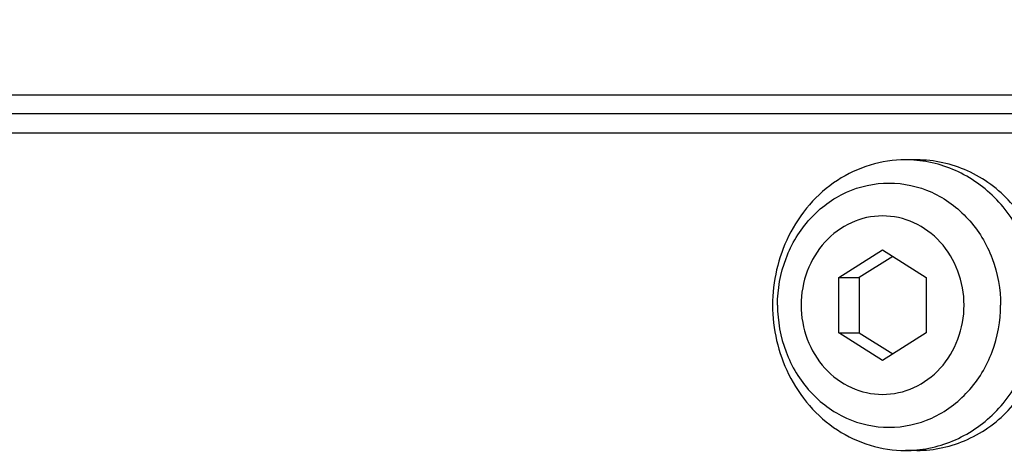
# Model space of a CAD drawing. Extents: x 0 to 594, y 0 to 420.
# Tile 14 of 104: x 86.47 to 89.05, y 182.21 to 183.35. Entities that reach past the tile are written whole.
import ezdxf

# ---------------------------------------------------------------- set-up
doc = ezdxf.new("R2010")
doc.units = 0
doc.header["$LTSCALE"] = 32.67
doc.layers.get('0').update_dxf_attribs({"linetype": 'CONTINUOUS'})
for name, color, linetype in [('1_DESIGN', 7, 'CONTINUOUS'), ('ASSY', 7, 'CONTINUOUS'), ('DRIV_DIM', 7, 'CONTINUOUS'), ('ROUND', 7, 'CONTINUOUS')]:
    doc.layers.add(name, color=color, linetype=linetype)
doc.styles.get("Standard").update_dxf_attribs({"font": 'txt', "width": 0.8})
doc.dimstyles.new('DIMSTYLE_1', dxfattribs={"dimtxt": 3.8, "dimasz": 1.8, "dimexe": 2, "dimexo": 1.5, "dimgap": 1.9, "dimtad": 1, "dimdec": 3, "dimlfac": 10, "dimtxsty": 'STANDARD', "dimblk": 'OPEN', "dimblk1": 'OPEN', "dimblk2": 'OPEN', "dimcen": 0.09, "dimazin": 2, "dimtp": 0.5, "dimtm": 0.5, "dimtfac": 1, "dimtdec": -1, "dimtofl": 0, "dimtmove": 0, "dimatfit": 3, "dimtolj": 1})

# ---------------------------------------------------------------- blocks, each defined once
blk = doc.blocks.new('*D0')
at = {"layer": 'DRIV_DIM', "color": 2, "linetype": 'CONTINUOUS'}
blk.add_line((239.529, 254.232), (249.3813, 265.1741), dxfattribs=at)
for points in [[(246.2876, 264.4209), (248.043, 263.6878), (247.1042, 265.3424)], [(56.7869, 180.6076), (57.3883, 178.8028), (58.0181, 180.5979)]]:
    blk.add_lwpolyline(points, dxfattribs=at)
for start, end in [(48, 114), (114, 180)]:
    blk.add_arc((171.6123, 178.8028), 114.2239, start, end, dxfattribs=at)
blk = doc.blocks.new('_OPEN')
at = {"color": 0, "linetype": 'BYBLOCK'}
for p, q in [((0, 0), (-1, 0.342)), ((-1, -0.342), (0, 0)), ((-1, 0), (0, 0))]:
    blk.add_line(p, q, dxfattribs=at)

msp = doc.modelspace()

# ---------------------------------------------------------------- linework, layer by layer
at = {"layer": '1_DESIGN', "color": 7, "linetype": 'CONTINUOUS'}
for p, q in [((88.61293, 182.67501), (88.72713, 182.74718)), ((88.72713, 182.74718), (88.84132, 182.67501)), ((88.75357, 182.73047), (88.66581, 182.67501)), ((88.61293, 182.53067), (88.61293, 182.67501)), ((88.61293, 182.67501), (88.66581, 182.67501)), ((88.66581, 182.67501), (88.66581, 182.53067)), ((88.84132, 182.67501), (88.84132, 182.53067)), ((88.72713, 182.45851), (88.61293, 182.53067)), ((88.61293, 182.53067), (88.66581, 182.53067)), ((88.66581, 182.53067), (88.75357, 182.47521)), ((88.84132, 182.53067), (88.72713, 182.45851))]:
    msp.add_line(p, q, dxfattribs=at)
for centre, start, end in [((88.78676, 182.66526), 84.627, 89.99645), ((88.78676, 182.54043), 270.00355, 275.373)]:
    msp.add_arc(centre, 0.31758, start, end, dxfattribs=at)
for points, knots in [([(88.78678, 182.98284), (88.75569, 182.98284), (88.6927, 182.97347), (88.60578, 182.9325), (88.5322, 182.86793), (88.4958, 182.81279), (88.48122, 182.78319)], [0, 0, 0, 0, 0.2432958, 0.4898437, 0.7418786, 1, 1, 1, 1]), ([(89.13393, 182.60284), (89.13393, 182.64947), (89.11822, 182.74255), (89.04991, 182.86394), (88.94537, 182.95094), (88.85933, 182.97742), (88.8165, 182.98145)], [0, 0, 0, 0, 0.2597265, 0.514099, 0.7603677, 1, 1, 1, 1]), ([(88.8165, 182.22424), (88.85933, 182.22827), (88.94537, 182.25475), (89.04991, 182.34175), (89.11822, 182.46314), (89.13393, 182.55622), (89.13393, 182.60284)], [0, 0, 0, 0, 0.2396323, 0.485901, 0.7402735, 1, 1, 1, 1]), ([(88.48122, 182.4225), (88.4958, 182.3929), (88.5322, 182.33775), (88.60578, 182.27318), (88.6927, 182.23222), (88.75569, 182.22284), (88.78678, 182.22284)], [0, 0, 0, 0, 0.2581214, 0.5101563, 0.7567042, 1, 1, 1, 1])]:
    msp.add_open_spline(points, degree=3, knots=knots, dxfattribs=at)
at = {"layer": '1_DESIGN', "color": 9, "linetype": 'CONTINUOUS'}
for points, knots in [([(88.45221, 182.60284), (88.45221, 182.64426), (88.46697, 182.72692), (88.53084, 182.83292), (88.62792, 182.90507), (88.74402, 182.93075), (88.86012, 182.90507), (88.9572, 182.83292), (89.02106, 182.72692), (89.03583, 182.64426), (89.03583, 182.60284)], [0, 0, 0, 0, 0.1301685, 0.2573724, 0.3802592, 0.5, 0.6197408, 0.7426276, 0.8698315, 1, 1, 1, 1]), ([(88.94029, 182.60284), (88.94029, 182.6331), (88.9295, 182.69348), (88.88285, 182.77091), (88.81194, 182.82361), (88.72713, 182.84238), (88.64232, 182.82361), (88.5714, 182.77091), (88.52475, 182.69348), (88.51397, 182.6331), (88.51397, 182.60284)], [0, 0, 0, 0, 0.1301684, 0.2573724, 0.3802592, 0.5, 0.6197408, 0.7426276, 0.8698316, 1, 1, 1, 1]), ([(88.45221, 182.60284), (88.45221, 182.56143), (88.46697, 182.47876), (88.53084, 182.37277), (88.62792, 182.30062), (88.74402, 182.27493), (88.86012, 182.30062), (88.9572, 182.37277), (89.02106, 182.47876), (89.03583, 182.56143), (89.03583, 182.60284)], [0, 0, 0, 0, 0.1301685, 0.2573724, 0.3802592, 0.5, 0.6197408, 0.7426276, 0.8698315, 1, 1, 1, 1]), ([(88.51397, 182.60284), (88.51397, 182.57259), (88.52475, 182.51221), (88.5714, 182.43478), (88.64232, 182.38207), (88.72713, 182.36331), (88.81194, 182.38207), (88.88285, 182.43478), (88.9295, 182.51221), (88.94029, 182.57259), (88.94029, 182.60284)], [0, 0, 0, 0, 0.1301684, 0.2573724, 0.3802592, 0.5, 0.6197408, 0.7426276, 0.8698316, 1, 1, 1, 1])]:
    msp.add_open_spline(points, degree=3, knots=knots, dxfattribs=at)
at = {"layer": '1_DESIGN', "color": 7, "linetype": 'CONTINUOUS'}
for points in [[(88.48122, 182.78319), (88.45395, 182.72782), (88.43922, 182.66457), (88.43922, 182.60284)], [(88.43922, 182.60284), (88.43922, 182.54112), (88.45395, 182.47787), (88.48122, 182.4225)]]:
    msp.add_open_spline(points, degree=3, dxfattribs=at)
at = {"layer": 'ASSY', "color": 7, "linetype": 'CONTINUOUS'}
for p, q in [((88.81661, 182.98284), (88.78678, 182.98284)), ((88.81661, 182.22284), (88.78678, 182.22284))]:
    msp.add_line(p, q, dxfattribs=at)
for points, knots in [([(89.16376, 182.60284), (89.16376, 182.65211), (89.14621, 182.75045), (89.07018, 182.87655), (88.95488, 182.96238), (88.86193, 182.98284), (88.81661, 182.98284)], [0, 0, 0, 0, 0.2603382, 0.514745, 0.7605186, 1, 1, 1, 1]), ([(88.81661, 182.22284), (88.86193, 182.22284), (88.95488, 182.2433), (89.07018, 182.32914), (89.14621, 182.45523), (89.16376, 182.55358), (89.16376, 182.60284)], [0, 0, 0, 0, 0.2394814, 0.485255, 0.7396618, 1, 1, 1, 1])]:
    msp.add_open_spline(points, degree=3, knots=knots, dxfattribs=at)
at = {"layer": 'ROUND', "color": 9, "linetype": 'CONTINUOUS'}
for p, q in [((83.17865, 183.15284), (89.40853, 183.15284)), ((89.37337, 183.05284), (83.13406, 183.05284))]:
    msp.add_line(p, q, dxfattribs=at)
at = {"layer": 'ROUND', "color": 7, "linetype": 'CONTINUOUS'}
msp.add_line((89.39095, 183.10284), (83.15627, 183.10284), dxfattribs=at)
at = {"layer": 'ROUND', "color": 9, "linetype": 'CONTINUOUS'}
msp.add_open_spline([(89.75602, 183.82089), (87.02435, 183.52009), (81.74385, 183.02409), (76.45402, 182.64881), (73.9046, 182.4844)], degree=3, knots=[0, 0, 0, 0, 0.518241, 1, 1, 1, 1], dxfattribs=at)

# ---------------------------------------------------------------- dimensions: what is measured, and where the dimension line sits
at = {"layer": 'DRIV_DIM', "color": 2, "linetype": 'CONTINUOUS'}
dim = msp.add_angular_dim_2l(base=(125.15322, 283.1516), line1=((237.76103, 252.26848), (238.52534, 253.11733)), line2=((60.03058, 178.80284), (58.88834, 178.80284)), dimstyle='DIMSTYLE_1', override={"dimtad": 2}, dxfattribs=at)
dim.commit()
dim.dimension.update_dxf_attribs({"geometry": '*D0', "text_midpoint": (93.31184, 261.96624), "dimtype": 162})

doc.saveas('drawing.dxf')
